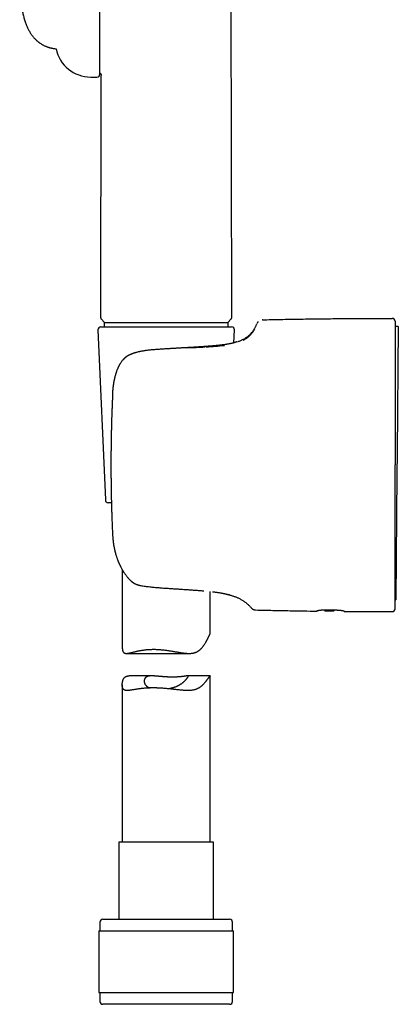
# Model space of a CAD drawing. Header units: millimetres. Extents: x 8 to 820, y 12 to 745.
# Tile 8 of 56: x 205 to 270, y 457 to 625. Entities that reach past the tile are written whole.
import ezdxf

# ---------------------------------------------------------------- set-up
doc = ezdxf.new("R2010")
doc.units = ezdxf.units.MM

msp = doc.modelspace()

# ---------------------------------------------------------------- linework, layer by layer
at = {"color": 7, "linetype": 'Continuous', "lineweight": 30}
for p, q in [((241.53, 573.79), (241.3, 708.33)), ((219.07, 615.35), (219.07, 638.04)), ((217.51, 614.85), (218.57, 614.85)), ((219.22, 573.8), (219.29, 615.1)), ((219.29, 615.1), (219.29, 615.11)), ((219.29, 573.61), (219.88, 573.03)), ((219.88, 573.03), (240.88, 573.03)), ((219.88, 572.28), (219.88, 573.03)), ((240.88, 573.03), (241.46, 573.61)), ((240.88, 573.03), (240.88, 572.28)), ((246.76, 573.47), (246.75, 573.47)), ((218.75, 571.76), (220.01, 542.76)), ((219.25, 572.28), (227.16, 572.28)), ((227.16, 572.28), (241.51, 572.28)), ((241.91, 569.55), (242.01, 571.76)), ((269.92, 572.34), (269.38, 572.35)), ((269.92, 572.34), (269.73, 550.75)), ((269.38, 565.96), (269.38, 565.95)), ((221.21, 560.13), (221.21, 560.14)), ((269.38, 557.94), (269.38, 557.92)), ((269.73, 550.75), (269.7, 547.15)), ((220.96, 548.72), (220.96, 548.72)), ((269.7, 547.15), (269.51, 525.76)), ((221.04, 542.28), (220.51, 542.28)), ((269.38, 539.51), (269.38, 539.53)), ((221.23, 536.95), (221.23, 536.95)), ((222.88, 530.89), (222.88, 517.77)), ((269.38, 531.5), (269.38, 531.51)), ((225.73, 528.23), (225.73, 528.23)), ((237.88, 520.03), (237.88, 527.16)), ((239.97, 526.86), (239.95, 526.87)), ((269.38, 525.76), (269.51, 525.76)), ((269.51, 525.76), (269.38, 525.76)), ((269.51, 525.76), (269.51, 525.76)), ((257.35, 524.03), (257.4, 523.88)), ((257.4, 523.88), (258.94, 523.86)), ((257.83, 524.04), (258.93, 524.02)), ((258.94, 523.86), (259.08, 524.02)), ((223.58, 516.6), (234.28, 516.6)), ((227.93, 512.77), (224.04, 512.77)), ((237.88, 512.77), (233.99, 512.77)), ((237.88, 484.41), (237.88, 512.77)), ((222.88, 511.26), (222.88, 484.41)), ((222.33, 484.41), (222.33, 471.28)), ((238.43, 484.41), (222.33, 484.41)), ((238.43, 471.28), (238.43, 484.41)), ((219.08, 470.78), (219.08, 469.28)), ((219.58, 471.28), (241.18, 471.28)), ((241.68, 469.28), (241.68, 470.78)), ((218.9, 469.28), (218.9, 458.78)), ((218.9, 469.28), (241.85, 469.28)), ((241.85, 458.78), (241.85, 469.28)), ((218.9, 458.78), (241.85, 458.78)), ((219.08, 458.78), (219.08, 457.28)), ((241.68, 457.28), (241.68, 458.78)), ((227.26, 456.78), (219.58, 456.78)), ((241.18, 456.78), (227.26, 456.78))]:
    msp.add_line(p, q, dxfattribs=at)
at = {"color": 7, "linetype": 'Continuous', "lineweight": 30, "flags": 128}
msp.add_lwpolyline([(241.17, 526.57), (241.11, 526.59), (241.1, 526.59)], dxfattribs=at)
at = {"color": 7, "linetype": 'Continuous', "lineweight": 30}
for centre, radius, start, end in [((217.51, 620.85), 6, 191.4999, 270), ((218.57, 615.35), 0.5, 270, 0), ((268.88, 573.22), 0.5, 0, 90.0287), ((219.25, 571.78), 0.5, 90, 182.4813), ((241.51, 571.78), 0.5, 357.5187, 90), ((220.51, 542.78), 0.5, 182.4813, 270), ((225.97, 529.2), 1, 256.4445, 258.8984), ((268.88, 524.22), 0.5, 269.9713, 0), ((219.58, 470.78), 0.5, 90, 180), ((241.18, 470.78), 0.5, 0, 90), ((219.58, 457.28), 0.5, 180, 270), ((241.18, 457.28), 0.5, 270, 0)]:
    msp.add_arc(centre, radius, start, end, dxfattribs=at)
for points, knots in [([(205.41, 634.06), (205.41, 633.96), (205.41, 633.78), (205.41, 633.51), (205.41, 633.24), (205.41, 632.99), (205.41, 632.65), (205.41, 632.24), (205.41, 631.82), (205.42, 631.48), (205.42, 631.22), (205.42, 630.94), (205.43, 630.66), (205.44, 630.36), (205.45, 630.05), (205.46, 629.73), (205.48, 629.39), (205.5, 629.05), (205.53, 628.7), (205.56, 628.33), (205.59, 627.97), (205.63, 627.6), (205.68, 627.23), (205.73, 626.86), (205.79, 626.49), (205.86, 626.13), (205.93, 625.78), (206.01, 625.44), (206.09, 625.09), (206.18, 624.76), (206.28, 624.43), (206.39, 624.12), (206.5, 623.82), (206.62, 623.53), (206.74, 623.26), (206.86, 623.01), (206.99, 622.77), (207.13, 622.53), (207.27, 622.3), (207.43, 622.07), (207.59, 621.86), (207.75, 621.65), (207.93, 621.45), (208.11, 621.27), (208.27, 621.11), (208.4, 621), (208.51, 620.91), (208.62, 620.82), (208.73, 620.74), (208.86, 620.65), (208.99, 620.55), (209.14, 620.46), (209.3, 620.37), (209.46, 620.28), (209.63, 620.2), (209.8, 620.13), (209.96, 620.06), (210.14, 619.99), (210.31, 619.93), (210.49, 619.88), (210.66, 619.83), (210.84, 619.79), (211.03, 619.75), (211.23, 619.71), (211.43, 619.68), (211.57, 619.67), (211.63, 619.66)], [0, 0, 0, 0, 0.016232, 0.031882, 0.047046, 0.061837, 0.076252, 0.104686, 0.133466, 0.148256, 0.163493, 0.179403, 0.195984, 0.213233, 0.231143, 0.249707, 0.268911, 0.288741, 0.30918, 0.330205, 0.351677, 0.372859, 0.393609, 0.415913, 0.437655, 0.458819, 0.479395, 0.499378, 0.520214, 0.540359, 0.559818, 0.578712, 0.597495, 0.616208, 0.632192, 0.648126, 0.664012, 0.679857, 0.695668, 0.711427, 0.727061, 0.742274, 0.757402, 0.772468, 0.787499, 0.795369, 0.80324, 0.811128, 0.819429, 0.828363, 0.837946, 0.847715, 0.858113, 0.869166, 0.880903, 0.890629, 0.90082, 0.911499, 0.922694, 0.932618, 0.942953, 0.953721, 0.964946, 0.976653, 0.98887, 1, 1, 1, 1]), ([(219.07, 615.55), (219.08, 615.55), (219.09, 615.54), (219.12, 615.52), (219.15, 615.5), (219.19, 615.46), (219.22, 615.42), (219.24, 615.39), (219.25, 615.35), (219.26, 615.32), (219.27, 615.3), (219.28, 615.28), (219.28, 615.27), (219.28, 615.26), (219.28, 615.25), (219.28, 615.23), (219.29, 615.22), (219.29, 615.2), (219.29, 615.18), (219.29, 615.15), (219.29, 615.13), (219.29, 615.12), (219.29, 615.11)], [0, 0, 0, 0, 0.009899, 0.07174, 0.122819, 0.19392, 0.269124, 0.322492, 0.37778, 0.425035, 0.45337, 0.475169, 0.490588, 0.505514, 0.522876, 0.543622, 0.597249, 0.65307, 0.720972, 0.801284, 0.894235, 1, 1, 1, 1]), ([(219.22, 573.8), (219.22, 573.78), (219.22, 573.76), (219.23, 573.73), (219.24, 573.7), (219.25, 573.67), (219.27, 573.64), (219.28, 573.62), (219.29, 573.62)], [0, 0, 0, 0, 0.149204, 0.298673, 0.456351, 0.627355, 0.809728, 1, 1, 1, 1]), ([(241.46, 573.61), (241.47, 573.62), (241.49, 573.65), (241.51, 573.69), (241.53, 573.74), (241.53, 573.77), (241.53, 573.79)], [0, 0, 0, 0, 0.234732, 0.471018, 0.724035, 1, 1, 1, 1]), ([(242.59, 569.77), (242.6, 569.77), (242.68, 569.8), (242.84, 569.85), (243.07, 569.94), (243.28, 570.04), (243.5, 570.14), (243.7, 570.25), (243.9, 570.37), (244.09, 570.5), (244.28, 570.64), (244.45, 570.78), (244.6, 570.92), (244.73, 571.05), (244.87, 571.2), (245, 571.36), (245.12, 571.52), (245.24, 571.69), (245.36, 571.87), (245.48, 572.06), (245.58, 572.26), (245.68, 572.46), (245.78, 572.65), (245.84, 572.79), (245.87, 572.86)], [0, 0, 0, 0, 0.004219, 0.056351, 0.107772, 0.158617, 0.209039, 0.259212, 0.308436, 0.357813, 0.407563, 0.457924, 0.498824, 0.540409, 0.582817, 0.626186, 0.670656, 0.715539, 0.761752, 0.809426, 0.858689, 0.904296, 0.95137, 1, 1, 1, 1]), ([(246.03, 573.13), (246.03, 573.12), (246.01, 573.1), (245.98, 573.07), (245.96, 573.04), (245.95, 573.02), (245.94, 573), (245.93, 572.99), (245.92, 572.97), (245.91, 572.96), (245.9, 572.94), (245.9, 572.93), (245.89, 572.92), (245.89, 572.91), (245.89, 572.9), (245.88, 572.9), (245.89, 572.9), (245.89, 572.9)], [0, 0, 0, 0, 0.093735, 0.208288, 0.3198, 0.428298, 0.506154, 0.573688, 0.637368, 0.716632, 0.811045, 0.865967, 0.913958, 0.942074, 0.967087, 0.993538, 1, 1, 1, 1]), ([(246.76, 573.47), (247.8, 573.49), (249.86, 573.54), (252.96, 573.59), (256.05, 573.64), (259.2, 573.67), (262.39, 573.7), (265.63, 573.72), (267.8, 573.72), (268.88, 573.72)], [0, 0, 0, 0, 0.140008, 0.280014, 0.420018, 0.56002, 0.706685, 0.853345, 1, 1, 1, 1]), ([(269.38, 573.22), (269.38, 573.22), (269.38, 573.22), (269.38, 573.2), (269.38, 573.17), (269.38, 573.12), (269.38, 573.07), (269.38, 573.02), (269.38, 572.98), (269.38, 572.93), (269.38, 572.88), (269.38, 572.83), (269.38, 572.77), (269.38, 572.69), (269.38, 572.59), (269.38, 572.46), (269.38, 572.32), (269.38, 572.17), (269.38, 572.01), (269.38, 571.83), (269.38, 571.65), (269.38, 571.45), (269.38, 571.25), (269.38, 571.03), (269.38, 570.8), (269.38, 570.57), (269.38, 570.32), (269.38, 570.11), (269.38, 569.92), (269.38, 569.77), (269.38, 569.62), (269.38, 569.46), (269.38, 569.31), (269.38, 569.14), (269.38, 568.94), (269.38, 568.68), (269.38, 568.36), (269.38, 568.04), (269.38, 567.71), (269.38, 567.37), (269.38, 567.03), (269.38, 566.68), (269.38, 566.32), (269.38, 566.08), (269.38, 565.96)], [0, 0, 0, 0, 0.027742, 0.055519, 0.083348, 0.111246, 0.139231, 0.154981, 0.170767, 0.186591, 0.202456, 0.218365, 0.234322, 0.250329, 0.277857, 0.305468, 0.333176, 0.360995, 0.388938, 0.416516, 0.44424, 0.472122, 0.500175, 0.528544, 0.556794, 0.584938, 0.612988, 0.640957, 0.656623, 0.67227, 0.687899, 0.703514, 0.719116, 0.734708, 0.750292, 0.778842, 0.80721, 0.835411, 0.863459, 0.891371, 0.918666, 0.945859, 0.972965, 1, 1, 1, 1]), ([(245.41, 571.84), (245.37, 571.77), (245.28, 571.62), (245.12, 571.39), (244.94, 571.15), (244.75, 570.92), (244.56, 570.72), (244.36, 570.54), (244.1, 570.33), (243.81, 570.12), (243.54, 569.98), (243.43, 569.92)], [0, 0, 0, 0, 0.140488, 0.274439, 0.402207, 0.524216, 0.616593, 0.703463, 0.785176, 0.918097, 1, 1, 1, 1]), ([(241.21, 569.38), (241.18, 569.37), (241.1, 569.36), (240.96, 569.33), (240.81, 569.3), (240.65, 569.28), (240.49, 569.25), (240.33, 569.23), (240.17, 569.21), (240.01, 569.19), (239.83, 569.17), (239.65, 569.14), (239.46, 569.12), (239.27, 569.1), (239.09, 569.08), (238.91, 569.07), (238.72, 569.05), (238.54, 569.03), (238.36, 569.02), (238.18, 569), (238.01, 568.99), (237.85, 568.97), (237.7, 568.96), (237.55, 568.95), (237.42, 568.94), (237.31, 568.93), (237.2, 568.92), (237.09, 568.92), (237, 568.91), (236.92, 568.9), (236.84, 568.9), (236.78, 568.89), (236.72, 568.89), (236.67, 568.89), (236.62, 568.88), (236.58, 568.88), (236.55, 568.88), (236.52, 568.88), (236.49, 568.87), (236.46, 568.87), (236.43, 568.87), (236.39, 568.87), (236.35, 568.86), (236.29, 568.86), (236.21, 568.86), (236.09, 568.85), (235.93, 568.84), (235.74, 568.82), (235.52, 568.81), (235.3, 568.8), (235.07, 568.78), (234.85, 568.77), (234.62, 568.76), (234.39, 568.74), (234.16, 568.73), (233.93, 568.72), (233.7, 568.7), (233.48, 568.69), (233.26, 568.68), (233.07, 568.67), (232.89, 568.66), (232.72, 568.65), (232.54, 568.64), (232.35, 568.63), (232.15, 568.62), (231.94, 568.6), (231.71, 568.59), (231.48, 568.58), (231.23, 568.56), (230.97, 568.55), (230.69, 568.53), (230.41, 568.52), (230.11, 568.5), (229.81, 568.48), (229.5, 568.46), (229.17, 568.43), (228.86, 568.41), (228.55, 568.39), (228.25, 568.36), (227.95, 568.34), (227.63, 568.31), (227.31, 568.27), (227.01, 568.24), (226.72, 568.2), (226.45, 568.15), (226.18, 568.11), (225.96, 568.06), (225.84, 568.04), (225.81, 568.03)], [0, 0, 0, 0, 0.011863, 0.029518, 0.046743, 0.063538, 0.079905, 0.095561, 0.110804, 0.125633, 0.140048, 0.156668, 0.1727, 0.188144, 0.202999, 0.217264, 0.230938, 0.245182, 0.258722, 0.271558, 0.283689, 0.295114, 0.305833, 0.315846, 0.324404, 0.332368, 0.339737, 0.346512, 0.352692, 0.358276, 0.363068, 0.367313, 0.371036, 0.374371, 0.377337, 0.37989, 0.382087, 0.383927, 0.385506, 0.386988, 0.388982, 0.391487, 0.394503, 0.398019, 0.401719, 0.410625, 0.419791, 0.432601, 0.445886, 0.459592, 0.473177, 0.486495, 0.499548, 0.513484, 0.527105, 0.540408, 0.553396, 0.566068, 0.578423, 0.590622, 0.599568, 0.609101, 0.619222, 0.629932, 0.64123, 0.65312, 0.6656, 0.678674, 0.692597, 0.707139, 0.722305, 0.738099, 0.754527, 0.771283, 0.788663, 0.806672, 0.825319, 0.841648, 0.858449, 0.875737, 0.893536, 0.911876, 0.93079, 0.946078, 0.961766, 0.977879, 0.994443, 1, 1, 1, 1]), ([(240.28, 569.05), (239.77, 569), (238.74, 568.88), (237.7, 568.83), (237.17, 568.8)], [0, 0, 0, 0, 0.4970174, 1, 1, 1, 1]), ([(242.49, 569.73), (242.49, 569.73), (242.49, 569.73), (242.49, 569.73), (242.49, 569.73), (242.49, 569.73), (242.48, 569.73), (242.48, 569.73), (242.47, 569.72), (242.47, 569.72), (242.46, 569.72), (242.46, 569.72), (242.45, 569.72), (242.44, 569.71), (242.43, 569.71), (242.41, 569.7), (242.39, 569.69), (242.37, 569.69), (242.34, 569.68), (242.33, 569.67), (242.3, 569.66), (242.28, 569.66), (242.26, 569.65), (242.24, 569.64), (242.22, 569.64), (242.19, 569.63), (242.18, 569.62), (242.16, 569.62), (242.15, 569.62), (242.15, 569.61), (242.14, 569.61), (242.13, 569.61), (242.12, 569.61), (242.11, 569.6), (242.09, 569.6), (242.07, 569.59), (242.05, 569.58), (242.02, 569.58), (241.99, 569.57), (241.95, 569.56), (241.91, 569.55), (241.87, 569.53), (241.82, 569.52), (241.76, 569.51), (241.7, 569.49), (241.63, 569.47), (241.56, 569.46), (241.48, 569.44), (241.39, 569.42), (241.3, 569.4), (241.24, 569.39), (241.21, 569.38)], [0, 0, 0, 0, 0.006978, 0.023097, 0.045634, 0.066332, 0.085187, 0.102198, 0.117363, 0.130458, 0.14177, 0.151743, 0.162204, 0.182989, 0.206048, 0.231379, 0.258983, 0.288856, 0.30875, 0.329535, 0.351197, 0.372226, 0.391605, 0.414488, 0.434543, 0.451773, 0.466178, 0.47776, 0.48652, 0.490361, 0.494532, 0.500267, 0.507567, 0.517965, 0.530457, 0.545041, 0.561716, 0.580481, 0.600943, 0.623417, 0.6479, 0.674392, 0.703426, 0.734535, 0.767718, 0.802971, 0.84029, 0.878951, 0.919599, 0.962231, 1, 1, 1, 1]), ([(223.93, 567.39), (223.92, 567.38), (223.87, 567.36), (223.79, 567.31), (223.7, 567.25), (223.61, 567.19), (223.53, 567.13), (223.47, 567.08), (223.41, 567.03), (223.36, 566.99), (223.32, 566.95), (223.29, 566.92), (223.26, 566.9), (223.23, 566.87), (223.18, 566.83), (223.13, 566.78), (223.08, 566.72), (223.02, 566.65), (222.95, 566.58), (222.87, 566.49), (222.78, 566.37), (222.68, 566.23), (222.59, 566.1), (222.51, 565.97), (222.44, 565.86), (222.38, 565.75), (222.32, 565.64), (222.27, 565.55), (222.23, 565.46), (222.2, 565.4), (222.17, 565.33), (222.15, 565.28), (222.13, 565.23), (222.11, 565.19), (222.09, 565.15), (222.08, 565.12), (222.06, 565.08), (222.04, 565.03), (222.01, 564.93), (221.95, 564.8), (221.89, 564.61), (221.83, 564.45), (221.79, 564.3), (221.75, 564.18), (221.71, 564.05), (221.67, 563.9), (221.62, 563.74), (221.59, 563.61), (221.57, 563.5), (221.55, 563.44), (221.54, 563.38), (221.53, 563.33), (221.52, 563.29), (221.51, 563.26), (221.51, 563.23), (221.5, 563.21), (221.49, 563.17), (221.48, 563.13), (221.47, 563.07), (221.45, 562.98), (221.43, 562.85), (221.4, 562.69), (221.38, 562.54), (221.36, 562.42), (221.35, 562.33), (221.34, 562.27), (221.33, 562.21), (221.32, 562.15), (221.32, 562.1), (221.31, 562.05), (221.31, 562.02), (221.3, 561.99), (221.3, 561.96), (221.29, 561.91), (221.29, 561.85), (221.28, 561.79), (221.27, 561.71), (221.27, 561.62), (221.26, 561.53), (221.25, 561.46), (221.25, 561.39), (221.24, 561.32), (221.24, 561.25), (221.24, 561.18), (221.23, 561.13), (221.23, 561.09), (221.23, 561.06), (221.23, 561.03), (221.23, 561), (221.23, 560.95), (221.23, 560.89), (221.22, 560.82), (221.22, 560.75), (221.22, 560.68), (221.22, 560.6), (221.22, 560.53), (221.22, 560.48), (221.22, 560.43), (221.22, 560.38), (221.22, 560.33), (221.22, 560.27), (221.21, 560.2), (221.21, 560.16), (221.21, 560.13)], [0, 0, 0, 0, 0.004751, 0.019762, 0.033715, 0.046652, 0.058569, 0.069442, 0.079127, 0.087012, 0.093652, 0.09902, 0.10322, 0.107833, 0.115851, 0.124995, 0.135091, 0.146155, 0.158204, 0.170973, 0.191844, 0.213685, 0.236473, 0.252538, 0.269017, 0.285494, 0.300805, 0.314868, 0.325016, 0.334393, 0.342997, 0.350829, 0.357593, 0.36283, 0.36666, 0.371313, 0.377121, 0.38406, 0.391449, 0.414297, 0.438444, 0.463932, 0.478313, 0.494133, 0.511476, 0.530379, 0.550882, 0.573032, 0.581644, 0.590432, 0.598196, 0.604453, 0.609381, 0.612633, 0.615105, 0.618671, 0.623226, 0.628775, 0.635327, 0.642777, 0.663767, 0.683742, 0.702672, 0.721157, 0.728469, 0.735809, 0.743177, 0.750573, 0.757658, 0.763401, 0.767723, 0.77062, 0.774666, 0.780202, 0.787235, 0.795775, 0.805775, 0.816842, 0.828907, 0.83684, 0.845156, 0.853859, 0.862949, 0.872057, 0.877946, 0.882541, 0.885837, 0.888802, 0.892637, 0.898786, 0.906359, 0.915314, 0.924253, 0.932525, 0.942345, 0.951009, 0.958512, 0.963534, 0.969091, 0.975602, 0.983067, 0.991487, 1, 1, 1, 1]), ([(225.33, 567.91), (225.29, 567.91), (225.23, 567.89), (225.13, 567.86), (225.04, 567.83), (224.96, 567.81), (224.89, 567.78), (224.83, 567.76), (224.78, 567.75), (224.73, 567.73), (224.69, 567.71), (224.63, 567.69), (224.56, 567.67), (224.49, 567.64), (224.4, 567.6), (224.3, 567.56), (224.2, 567.52), (224.08, 567.46), (224, 567.43), (223.96, 567.41)], [0, 0, 0, 0, 0.074666, 0.143023, 0.205126, 0.261003, 0.310667, 0.353405, 0.390161, 0.420936, 0.450916, 0.492213, 0.541261, 0.598089, 0.662733, 0.735226, 0.815593, 0.903849, 1, 1, 1, 1]), ([(225.81, 568.03), (225.75, 568.02), (225.58, 567.98), (225.43, 567.94), (225.33, 567.91)], [0, 0, 0, 0, 0.393131, 1, 1, 1, 1]), ([(237.04, 568.79), (236.51, 568.77), (235.45, 568.72), (234.4, 568.67), (233.87, 568.65)], [0, 0, 0, 0, 0.499765, 1, 1, 1, 1]), ([(269.38, 565.95), (269.38, 565.82), (269.38, 565.57), (269.38, 565.18), (269.38, 564.78), (269.38, 564.37), (269.38, 564.02), (269.38, 563.72), (269.38, 563.47), (269.38, 563.23), (269.38, 562.98), (269.38, 562.72), (269.38, 562.47), (269.38, 562.15), (269.38, 561.76), (269.38, 561.3), (269.38, 560.83), (269.38, 560.36), (269.38, 559.88), (269.38, 559.41), (269.38, 558.92), (269.38, 558.43), (269.38, 558.11), (269.38, 557.94)], [0, 0, 0, 0, 0.055067, 0.110258, 0.165614, 0.221176, 0.276984, 0.308429, 0.339972, 0.371618, 0.403376, 0.435252, 0.467253, 0.499385, 0.554995, 0.610645, 0.666367, 0.722195, 0.778161, 0.833295, 0.888626, 0.944184, 1, 1, 1, 1]), ([(221.21, 560.14), (221.21, 560.09), (221.2, 559.93), (221.19, 559.65), (221.18, 559.32), (221.16, 559), (221.15, 558.69), (221.14, 558.39), (221.13, 558.1), (221.12, 557.8), (221.11, 557.52), (221.1, 557.24), (221.09, 556.98), (221.08, 556.74), (221.07, 556.5), (221.07, 556.28), (221.06, 556.08), (221.06, 555.89), (221.05, 555.72), (221.05, 555.58), (221.04, 555.46), (221.04, 555.34), (221.04, 555.22), (221.03, 555.08), (221.03, 554.93), (221.03, 554.75), (221.02, 554.57), (221.02, 554.37), (221.01, 554.16), (221.01, 553.94), (221, 553.7), (221, 553.44), (220.99, 553.16), (220.99, 552.87), (220.98, 552.56), (220.98, 552.23), (220.98, 551.89), (220.97, 551.54), (220.97, 551.18), (220.96, 550.8), (220.96, 550.4), (220.96, 550), (220.96, 549.59), (220.96, 549.16), (220.96, 548.87), (220.96, 548.72)], [0, 0, 0, 0, 0.012328, 0.042517, 0.071694, 0.099861, 0.127017, 0.153163, 0.178298, 0.20478, 0.23004, 0.254077, 0.276892, 0.298485, 0.318856, 0.338005, 0.355932, 0.372638, 0.388121, 0.39943, 0.409984, 0.42004, 0.430721, 0.44216, 0.45634, 0.471534, 0.487741, 0.504963, 0.523199, 0.542449, 0.562712, 0.586173, 0.610861, 0.636777, 0.663919, 0.692288, 0.721885, 0.752709, 0.784761, 0.81804, 0.852547, 0.887633, 0.923903, 0.961359, 1, 1, 1, 1]), ([(269.38, 557.92), (269.38, 557.74), (269.38, 557.37), (269.38, 556.82), (269.38, 556.27), (269.38, 555.7), (269.38, 555.21), (269.38, 554.8), (269.38, 554.47), (269.38, 554.14), (269.38, 553.81), (269.38, 553.48), (269.38, 553.16), (269.38, 552.76), (269.38, 552.28), (269.38, 551.71), (269.38, 551.13), (269.38, 550.54), (269.38, 549.94), (269.38, 549.33), (269.38, 548.93), (269.38, 548.72)], [0, 0, 0, 0, 0.06057, 0.121685, 0.183374, 0.245669, 0.308598, 0.344205, 0.380024, 0.416063, 0.452324, 0.488813, 0.523211, 0.556882, 0.617636, 0.679212, 0.741627, 0.804897, 0.869039, 0.934069, 1, 1, 1, 1]), ([(220.96, 548.72), (220.96, 548.6), (220.96, 548.36), (220.96, 548.01), (220.96, 547.67), (220.96, 547.35), (220.96, 547.03), (220.96, 546.73), (220.97, 546.43), (220.97, 546.13), (220.97, 545.83), (220.98, 545.55), (220.98, 545.29), (220.98, 545.04), (220.99, 544.8), (220.99, 544.58), (220.99, 544.37), (221, 544.17), (221, 544.01), (221, 543.86), (221, 543.74), (221.01, 543.62), (221.01, 543.49), (221.01, 543.35), (221.02, 543.19), (221.02, 543.02), (221.02, 542.83), (221.03, 542.63), (221.03, 542.42), (221.04, 542.19), (221.05, 541.95), (221.05, 541.68), (221.06, 541.4), (221.07, 541.09), (221.08, 540.78), (221.09, 540.45), (221.1, 540.1), (221.11, 539.75), (221.13, 539.37), (221.14, 538.99), (221.16, 538.59), (221.17, 538.18), (221.19, 537.76), (221.21, 537.35), (221.22, 537.08), (221.23, 536.95)], [0, 0, 0, 0, 0.030814, 0.06063, 0.089447, 0.117266, 0.144087, 0.169909, 0.194734, 0.220889, 0.245836, 0.269577, 0.29211, 0.313436, 0.333555, 0.352468, 0.370173, 0.386672, 0.401964, 0.413132, 0.423556, 0.433488, 0.444038, 0.455335, 0.469341, 0.484348, 0.500356, 0.517365, 0.535376, 0.554389, 0.574403, 0.597575, 0.621959, 0.647555, 0.674363, 0.702383, 0.731615, 0.76206, 0.793717, 0.826587, 0.86067, 0.895325, 0.931151, 0.968147, 1, 1, 1, 1]), ([(269.38, 539.53), (269.38, 539.71), (269.38, 540.07), (269.38, 540.62), (269.38, 541.18), (269.38, 541.75), (269.38, 542.23), (269.38, 542.64), (269.38, 542.97), (269.38, 543.3), (269.38, 543.64), (269.38, 543.97), (269.38, 544.29), (269.38, 544.69), (269.38, 545.17), (269.38, 545.74), (269.38, 546.32), (269.38, 546.91), (269.38, 547.51), (269.38, 548.11), (269.38, 548.52), (269.38, 548.72)], [0, 0, 0, 0, 0.060504, 0.121566, 0.183217, 0.245489, 0.308409, 0.344016, 0.379842, 0.41589, 0.452166, 0.488674, 0.523123, 0.55685, 0.617685, 0.679317, 0.741761, 0.805036, 0.869157, 0.93414, 1, 1, 1, 1]), ([(221.04, 542.28), (221.04, 542.25), (221.04, 542.15), (221.05, 541.95), (221.05, 541.68), (221.06, 541.4), (221.07, 541.09), (221.08, 540.78), (221.09, 540.45), (221.1, 540.1), (221.11, 539.75), (221.13, 539.37), (221.14, 538.99), (221.16, 538.59), (221.17, 538.18), (221.19, 537.76), (221.21, 537.35), (221.22, 537.08), (221.23, 536.95)], [0, 0, 0, 0, 0.016264, 0.060451, 0.111611, 0.165446, 0.221957, 0.281144, 0.343007, 0.407547, 0.474763, 0.544656, 0.617227, 0.692475, 0.768987, 0.848083, 0.929763, 1, 1, 1, 1]), ([(269.38, 535.26), (269.38, 535.41), (269.38, 535.71), (269.38, 536.16), (269.38, 536.62), (269.38, 537.09), (269.38, 537.56), (269.38, 538.04), (269.38, 538.52), (269.38, 539.01), (269.38, 539.34), (269.38, 539.51)], [0, 0, 0, 0, 0.109228, 0.219003, 0.329392, 0.440461, 0.552278, 0.662887, 0.774338, 0.88669, 1, 1, 1, 1]), ([(221.23, 536.95), (221.23, 536.89), (221.24, 536.76), (221.25, 536.56), (221.27, 536.36), (221.28, 536.16), (221.3, 535.98), (221.32, 535.81), (221.34, 535.66), (221.35, 535.52), (221.37, 535.39), (221.39, 535.27), (221.41, 535.14), (221.43, 534.98), (221.47, 534.8), (221.5, 534.61), (221.54, 534.42), (221.58, 534.26), (221.6, 534.14), (221.62, 534.06), (221.64, 533.99), (221.65, 533.93), (221.67, 533.88), (221.68, 533.84), (221.68, 533.81), (221.69, 533.79), (221.69, 533.78), (221.7, 533.76), (221.71, 533.73), (221.72, 533.68), (221.74, 533.62), (221.77, 533.51), (221.8, 533.38), (221.85, 533.22), (221.91, 533.05), (221.96, 532.88), (222.02, 532.72), (222.09, 532.55), (222.15, 532.39), (222.21, 532.23), (222.28, 532.08), (222.34, 531.93), (222.4, 531.82), (222.43, 531.73), (222.46, 531.68), (222.48, 531.64), (222.49, 531.61), (222.51, 531.59), (222.52, 531.56), (222.53, 531.54), (222.55, 531.5), (222.57, 531.46), (222.6, 531.41), (222.62, 531.35), (222.67, 531.26), (222.74, 531.14), (222.83, 530.98), (222.91, 530.83), (222.99, 530.7), (223.06, 530.59), (223.14, 530.46), (223.23, 530.33), (223.32, 530.19), (223.43, 530.04), (223.55, 529.89), (223.67, 529.72), (223.81, 529.55), (223.94, 529.39), (224.04, 529.29), (224.08, 529.24)], [0, 0, 0, 0, 0.020932, 0.046477, 0.070714, 0.093621, 0.115181, 0.135376, 0.153163, 0.16973, 0.185073, 0.199192, 0.212083, 0.233338, 0.255197, 0.277821, 0.301211, 0.325372, 0.335254, 0.344962, 0.353525, 0.36087, 0.366993, 0.371893, 0.375571, 0.377226, 0.378885, 0.381391, 0.384761, 0.388998, 0.398659, 0.408313, 0.427741, 0.447251, 0.468215, 0.490816, 0.51074, 0.531796, 0.553043, 0.573567, 0.593361, 0.612419, 0.630737, 0.638387, 0.644998, 0.650489, 0.654861, 0.658111, 0.660559, 0.663814, 0.668586, 0.674605, 0.681653, 0.688948, 0.696421, 0.717486, 0.739854, 0.763524, 0.778428, 0.794677, 0.81228, 0.831238, 0.851979, 0.874133, 0.897701, 0.922684, 0.949083, 0.976901, 1, 1, 1, 1]), ([(269.38, 531.51), (269.38, 531.64), (269.38, 531.89), (269.38, 532.29), (269.38, 532.69), (269.38, 533.11), (269.38, 533.53), (269.38, 533.96), (269.38, 534.38), (269.38, 534.82), (269.38, 535.12), (269.38, 535.26)], [0, 0, 0, 0, 0.111429, 0.223164, 0.335289, 0.447884, 0.56072, 0.671057, 0.780999, 0.890621, 1, 1, 1, 1]), ([(269.38, 526.21), (269.38, 526.28), (269.38, 526.42), (269.38, 526.65), (269.38, 526.89), (269.38, 527.13), (269.38, 527.39), (269.38, 527.65), (269.38, 527.91), (269.38, 528.19), (269.38, 528.45), (269.38, 528.69), (269.38, 528.92), (269.38, 529.15), (269.38, 529.38), (269.38, 529.61), (269.38, 529.85), (269.38, 530.12), (269.38, 530.43), (269.38, 530.78), (269.38, 531.14), (269.38, 531.38), (269.38, 531.5)], [0, 0, 0, 0, 0.05672, 0.113204, 0.169477, 0.225564, 0.281489, 0.336284, 0.390973, 0.445581, 0.500131, 0.540997, 0.581672, 0.622167, 0.662492, 0.702659, 0.742679, 0.782562, 0.8372, 0.891632, 0.945889, 1, 1, 1, 1]), ([(224.08, 529.24), (224.1, 529.22), (224.13, 529.19), (224.17, 529.14), (224.22, 529.1), (224.26, 529.06), (224.29, 529.03), (224.32, 529), (224.34, 528.98), (224.37, 528.96), (224.4, 528.93), (224.44, 528.89), (224.49, 528.86), (224.53, 528.82), (224.58, 528.79), (224.62, 528.75), (224.67, 528.72), (224.71, 528.69), (224.74, 528.67), (224.77, 528.65), (224.79, 528.63), (224.82, 528.62), (224.88, 528.58), (224.95, 528.54), (225.04, 528.49), (225.13, 528.44), (225.22, 528.41), (225.28, 528.38), (225.33, 528.36), (225.37, 528.34), (225.42, 528.33), (225.47, 528.31), (225.51, 528.29), (225.55, 528.28), (225.59, 528.27), (225.63, 528.26), (225.67, 528.25), (225.71, 528.24), (225.73, 528.23)], [0, 0, 0, 0, 0.036342, 0.071976, 0.103011, 0.129431, 0.155569, 0.174699, 0.187662, 0.20121, 0.22662, 0.25479, 0.284758, 0.311679, 0.343542, 0.371701, 0.402614, 0.428897, 0.448915, 0.4614, 0.476172, 0.493811, 0.514071, 0.568958, 0.623603, 0.676281, 0.724293, 0.766244, 0.784106, 0.805746, 0.831915, 0.859223, 0.884744, 0.903534, 0.922091, 0.944102, 0.970045, 1, 1, 1, 1]), ([(225.77, 528.22), (225.81, 528.22), (225.87, 528.2), (225.97, 528.19), (226.03, 528.17), (226.07, 528.17)], [0, 0, 0, 0, 0.331056, 0.663755, 1, 1, 1, 1]), ([(226.06, 528.17), (226.18, 528.15), (226.42, 528.11), (226.79, 528.05), (227.17, 528), (227.56, 527.96), (227.94, 527.91), (228.33, 527.87), (228.72, 527.84), (229.12, 527.81), (229.51, 527.78), (229.9, 527.75), (230.29, 527.72), (230.68, 527.7), (231.07, 527.67), (231.33, 527.66), (231.45, 527.65)], [0, 0, 0, 0, 0.067385, 0.140632, 0.213592, 0.286279, 0.358703, 0.430875, 0.502802, 0.574492, 0.645951, 0.717182, 0.788194, 0.858993, 0.929591, 1, 1, 1, 1]), ([(231.45, 527.65), (231.58, 527.64), (231.84, 527.62), (232.22, 527.6), (232.6, 527.57), (232.98, 527.55), (233.35, 527.52), (233.72, 527.5), (234.09, 527.47), (234.45, 527.45), (234.81, 527.42), (235.16, 527.39), (235.5, 527.37), (235.84, 527.34), (236.17, 527.32), (236.49, 527.29), (236.68, 527.27), (236.78, 527.26)], [0, 0, 0, 0, 0.0663476, 0.1335418, 0.2007811, 0.2680567, 0.3353575, 0.4026709, 0.4699825, 0.5372775, 0.6045403, 0.6717553, 0.7389072, 0.8059814, 0.8729642, 0.9398434, 1, 1, 1, 1]), ([(238.24, 527.12), (238.33, 527.11), (238.49, 527.09), (238.71, 527.06), (238.92, 527.03), (239.12, 527), (239.31, 526.97), (239.49, 526.95), (239.66, 526.92), (239.81, 526.89), (239.9, 526.87), (239.94, 526.87)], [0, 0, 0, 0, 0.126943, 0.238826, 0.350718, 0.462603, 0.574463, 0.686278, 0.798033, 0.909709, 1, 1, 1, 1]), ([(239.94, 526.87), (239.98, 526.86), (240.06, 526.84), (240.17, 526.82), (240.27, 526.8), (240.33, 526.79), (240.35, 526.78)], [0, 0, 0, 0, 0.279601, 0.54682, 0.801578, 1, 1, 1, 1]), ([(239.97, 526.86), (240.01, 526.85), (240.1, 526.84), (240.23, 526.81), (240.34, 526.78), (240.45, 526.76), (240.55, 526.74), (240.64, 526.71), (240.71, 526.7), (240.75, 526.69), (240.76, 526.68), (240.78, 526.68), (240.79, 526.68), (240.81, 526.67), (240.82, 526.67), (240.84, 526.67), (240.87, 526.66), (240.93, 526.64), (240.99, 526.62), (241.05, 526.61), (241.09, 526.59), (241.13, 526.58), (241.15, 526.58), (241.17, 526.57), (241.17, 526.57), (241.17, 526.57)], [0, 0, 0, 0, 0.057679, 0.114265, 0.169847, 0.224503, 0.278301, 0.336564, 0.393941, 0.405113, 0.416254, 0.427365, 0.438445, 0.449496, 0.460517, 0.47151, 0.482474, 0.549102, 0.615029, 0.680335, 0.745097, 0.809381, 0.873253, 0.936773, 1, 1, 1, 1]), ([(241.17, 526.57), (241.25, 526.55), (241.41, 526.51), (241.63, 526.44), (241.85, 526.37), (242.06, 526.29), (242.25, 526.22), (242.44, 526.14), (242.64, 526.04), (242.85, 525.94), (243.08, 525.82), (243.3, 525.69), (243.51, 525.55), (243.72, 525.41), (243.93, 525.26), (244.13, 525.1), (244.32, 524.94), (244.51, 524.76), (244.69, 524.57), (244.81, 524.43), (244.87, 524.37)], [0, 0, 0, 0, 0.056865, 0.111098, 0.162962, 0.212721, 0.260639, 0.306972, 0.351977, 0.412146, 0.470905, 0.528843, 0.586289, 0.644583, 0.702747, 0.761003, 0.81959, 0.878766, 0.938806, 1, 1, 1, 1]), ([(269.38, 524.22), (269.38, 524.22), (269.38, 524.23), (269.38, 524.25), (269.38, 524.28), (269.38, 524.33), (269.38, 524.38), (269.38, 524.46), (269.38, 524.54), (269.38, 524.64), (269.38, 524.73), (269.38, 524.82), (269.38, 524.89), (269.38, 524.98), (269.38, 525.06), (269.38, 525.15), (269.38, 525.25), (269.38, 525.35), (269.38, 525.47), (269.38, 525.62), (269.38, 525.81), (269.38, 526), (269.38, 526.14), (269.38, 526.21)], [0, 0, 0, 0, 0.055288, 0.110691, 0.166246, 0.221986, 0.277947, 0.333156, 0.388643, 0.444438, 0.500574, 0.535043, 0.569558, 0.604127, 0.638755, 0.673451, 0.70822, 0.743069, 0.778005, 0.833096, 0.888442, 0.944068, 1, 1, 1, 1]), ([(244.86, 524.37), (244.88, 524.35), (244.92, 524.31), (244.98, 524.25), (245.03, 524.21), (245.08, 524.18), (245.12, 524.15), (245.16, 524.13), (245.2, 524.11), (245.24, 524.09), (245.28, 524.07), (245.33, 524.06), (245.37, 524.04), (245.42, 524.03), (245.47, 524.02), (245.53, 524.01), (245.58, 524.01), (245.61, 524.01)], [0, 0, 0, 0, 0.100719, 0.192127, 0.273575, 0.344608, 0.404928, 0.454606, 0.49966, 0.5427, 0.603165, 0.661257, 0.719877, 0.766004, 0.8284, 0.906631, 1, 1, 1, 1]), ([(244.86, 524.37), (244.86, 524.37), (244.87, 524.37), (244.87, 524.37), (244.87, 524.37)], [0, 0, 0, 0, 0.527692, 1, 1, 1, 1]), ([(245.61, 524.01), (246.59, 523.98), (248.54, 523.94), (251.26, 523.89), (253.78, 523.84), (255.31, 523.82), (256.08, 523.81)], [0, 0, 0, 0, 0.280003, 0.560005, 0.780004, 1, 1, 1, 1]), ([(256.08, 523.86), (256.08, 523.87), (256.08, 523.87), (256.1, 523.89), (256.13, 523.9), (256.18, 523.91), (256.23, 523.92), (256.3, 523.94), (256.37, 523.95), (256.46, 523.96), (256.56, 523.98), (256.67, 523.99), (256.78, 524), (256.9, 524.01), (257.03, 524.02), (257.17, 524.03), (257.31, 524.03), (257.44, 524.03), (257.58, 524.04), (257.7, 524.04), (257.79, 524.04), (257.83, 524.04)], [0, 0, 0, 0, 0.053791, 0.107775, 0.16176, 0.215553, 0.269338, 0.323315, 0.377292, 0.431077, 0.48497, 0.539057, 0.593143, 0.647034, 0.700702, 0.754565, 0.808427, 0.862093, 0.908042, 0.954052, 1, 1, 1, 1]), ([(256.08, 523.81), (256.08, 523.81), (256.08, 523.82), (256.08, 523.83), (256.08, 523.85), (256.08, 523.86)], [0, 0, 0, 0, 0.331734, 0.665006, 1, 1, 1, 1]), ([(258.93, 524.02), (258.98, 524.02), (259.07, 524.02), (259.22, 524.02), (259.36, 524.01), (259.5, 524), (259.64, 523.99), (259.77, 523.98), (259.9, 523.97), (260.02, 523.96), (260.13, 523.95), (260.23, 523.93), (260.32, 523.92), (260.41, 523.9), (260.48, 523.89), (260.54, 523.87), (260.6, 523.86), (260.63, 523.84), (260.66, 523.83), (260.68, 523.82), (260.68, 523.82), (260.68, 523.81)], [0, 0, 0, 0, 0.053103, 0.106397, 0.159692, 0.212796, 0.265882, 0.319155, 0.37243, 0.425519, 0.478974, 0.532618, 0.586262, 0.639719, 0.693621, 0.747715, 0.801809, 0.855709, 0.903783, 0.951926, 1, 1, 1, 1]), ([(260.68, 523.81), (260.68, 523.8), (260.68, 523.79), (260.68, 523.77), (260.68, 523.76), (260.68, 523.76), (260.68, 523.76)], [0, 0, 0, 0, 0.249811, 0.499696, 0.749809, 1, 1, 1, 1]), ([(260.68, 523.76), (261.44, 523.76), (262.97, 523.74), (265.71, 523.73), (267.68, 523.73), (268.88, 523.72)], [0, 0, 0, 0, 0.280009, 0.560011, 1, 1, 1, 1]), ([(228.21, 517.3), (228.31, 517.3), (228.5, 517.3), (228.79, 517.29), (229.08, 517.27), (229.38, 517.25), (229.68, 517.22), (229.99, 517.19), (230.29, 517.15), (230.6, 517.11), (230.89, 517.06), (231.19, 517.02), (231.48, 516.97), (231.77, 516.92), (232.07, 516.87), (232.36, 516.82), (232.65, 516.77), (232.91, 516.73), (233.14, 516.69), (233.34, 516.67), (233.55, 516.64), (233.75, 516.62), (233.95, 516.61), (234.14, 516.6), (234.34, 516.6), (234.51, 516.6), (234.67, 516.62), (234.8, 516.63), (234.94, 516.65), (235.07, 516.68), (235.2, 516.71), (235.33, 516.75), (235.45, 516.79), (235.57, 516.85), (235.68, 516.91), (235.79, 516.97), (235.9, 517.04), (236, 517.12), (236.1, 517.2), (236.19, 517.28), (236.28, 517.37), (236.39, 517.48), (236.5, 517.61), (236.61, 517.75), (236.71, 517.88), (236.82, 518.04), (236.94, 518.21), (237.05, 518.4), (237.14, 518.55), (237.22, 518.68), (237.28, 518.8), (237.34, 518.92), (237.41, 519.05), (237.47, 519.16), (237.52, 519.26), (237.56, 519.34), (237.61, 519.43), (237.66, 519.52), (237.7, 519.61), (237.74, 519.69), (237.78, 519.76), (237.81, 519.83), (237.84, 519.88), (237.86, 519.93), (237.87, 519.97), (237.88, 520.01), (237.88, 520.02), (237.88, 520.03)], [0, 0, 0, 0, 0.019927, 0.039893, 0.060164, 0.080434, 0.100865, 0.121297, 0.142031, 0.162804, 0.18273, 0.202687, 0.222879, 0.243071, 0.263388, 0.283705, 0.304262, 0.324854, 0.339702, 0.354564, 0.369563, 0.384561, 0.399642, 0.414723, 0.429973, 0.445254, 0.456456, 0.467674, 0.479027, 0.49038, 0.501815, 0.513249, 0.524843, 0.536462, 0.547666, 0.55889, 0.570242, 0.581594, 0.593005, 0.604417, 0.615931, 0.627455, 0.645206, 0.662978, 0.676363, 0.689748, 0.716555, 0.734322, 0.752098, 0.765718, 0.779337, 0.792985, 0.806632, 0.825175, 0.834467, 0.843759, 0.858049, 0.872366, 0.886902, 0.901437, 0.916094, 0.930751, 0.945637, 0.960555, 0.974845, 0.98916, 1, 1, 1, 1]), ([(222.88, 517.77), (222.88, 517.75), (222.88, 517.69), (222.88, 517.59), (222.89, 517.48), (222.9, 517.38), (222.91, 517.28), (222.93, 517.18), (222.95, 517.09), (222.98, 517.01), (223.01, 516.93), (223.05, 516.86), (223.09, 516.8), (223.14, 516.75), (223.19, 516.7), (223.25, 516.67), (223.31, 516.64), (223.38, 516.62), (223.45, 516.61), (223.53, 516.6), (223.61, 516.6), (223.71, 516.6), (223.82, 516.62), (223.96, 516.64), (224.1, 516.67), (224.26, 516.7), (224.42, 516.74), (224.59, 516.78), (224.76, 516.83), (224.95, 516.87), (225.15, 516.92), (225.35, 516.97), (225.56, 517.01), (225.79, 517.06), (226.01, 517.1), (226.25, 517.14), (226.49, 517.18), (226.72, 517.21), (226.92, 517.23), (227.1, 517.25), (227.28, 517.26), (227.46, 517.28), (227.64, 517.29), (227.83, 517.29), (228.02, 517.3), (228.15, 517.3), (228.21, 517.3)], [0, 0, 0, 0, 0.011208, 0.03094, 0.050721, 0.070502, 0.089761, 0.109041, 0.128552, 0.148062, 0.167723, 0.187384, 0.207361, 0.227396, 0.246659, 0.265968, 0.285594, 0.305221, 0.325004, 0.344787, 0.364851, 0.384945, 0.412102, 0.439317, 0.466898, 0.494479, 0.522235, 0.549992, 0.578071, 0.606188, 0.634842, 0.663535, 0.692534, 0.721534, 0.750704, 0.779874, 0.809377, 0.83893, 0.858882, 0.878851, 0.898948, 0.919045, 0.939212, 0.959379, 0.97968, 1, 1, 1, 1]), ([(228.21, 510.72), (228.11, 510.72), (227.92, 510.71), (227.63, 510.71), (227.35, 510.7), (227.07, 510.68), (226.79, 510.66), (226.52, 510.64), (226.26, 510.61), (226, 510.58), (225.75, 510.55), (225.52, 510.52), (225.29, 510.48), (225.07, 510.45), (224.86, 510.41), (224.65, 510.38), (224.45, 510.35), (224.28, 510.32), (224.13, 510.3), (224, 510.29), (223.88, 510.28), (223.76, 510.28), (223.65, 510.28), (223.55, 510.28), (223.45, 510.3), (223.36, 510.32), (223.29, 510.34), (223.23, 510.38), (223.17, 510.41), (223.12, 510.46), (223.07, 510.51), (223.03, 510.58), (222.99, 510.64), (222.96, 510.71), (222.94, 510.78), (222.92, 510.84), (222.91, 510.91), (222.89, 511), (222.88, 511.12), (222.88, 511.27), (222.88, 511.42), (222.9, 511.58), (222.92, 511.74), (222.95, 511.87), (222.99, 511.99), (223.02, 512.09), (223.06, 512.19), (223.11, 512.28), (223.16, 512.36), (223.22, 512.44), (223.29, 512.51), (223.36, 512.57), (223.43, 512.63), (223.52, 512.67), (223.61, 512.7), (223.7, 512.73), (223.8, 512.75), (223.91, 512.76), (223.99, 512.77), (224.04, 512.77), (224.04, 512.77)], [0, 0, 0, 0, 0.021208, 0.042455, 0.064007, 0.085559, 0.107273, 0.128988, 0.151012, 0.173076, 0.194283, 0.215526, 0.237034, 0.258543, 0.280196, 0.301849, 0.323781, 0.345755, 0.362413, 0.379091, 0.395945, 0.412798, 0.429756, 0.446713, 0.463882, 0.481086, 0.495209, 0.509355, 0.523702, 0.538049, 0.552515, 0.566981, 0.581662, 0.596369, 0.607076, 0.617783, 0.628519, 0.639254, 0.661002, 0.682751, 0.704616, 0.726481, 0.748548, 0.770639, 0.785557, 0.800486, 0.815541, 0.830594, 0.845737, 0.860879, 0.876212, 0.891583, 0.906504, 0.92146, 0.936672, 0.951885, 0.967234, 0.982583, 0.998184, 1, 1, 1, 1]), ([(230.59, 510.59), (230.6, 510.59), (230.65, 510.59), (230.75, 510.61), (230.89, 510.63), (231.04, 510.66), (231.18, 510.69), (231.32, 510.72), (231.46, 510.75), (231.6, 510.79), (231.73, 510.83), (231.86, 510.88), (231.98, 510.92), (232.11, 510.97), (232.22, 511.02), (232.34, 511.08), (232.46, 511.14), (232.58, 511.2), (232.7, 511.27), (232.83, 511.36), (232.96, 511.44), (233.08, 511.53), (233.2, 511.62), (233.31, 511.71), (233.41, 511.8), (233.5, 511.89), (233.58, 511.97), (233.66, 512.05), (233.72, 512.12), (233.79, 512.19), (233.85, 512.26), (233.9, 512.33), (233.95, 512.39), (233.99, 512.44), (234.03, 512.49), (234.05, 512.53), (234.08, 512.57), (234.1, 512.6), (234.11, 512.63), (234.12, 512.66), (234.13, 512.68), (234.13, 512.7), (234.12, 512.72), (234.12, 512.74), (234.1, 512.75), (234.08, 512.76), (234.06, 512.76), (234.03, 512.77), (234, 512.77), (233.96, 512.77), (233.92, 512.76), (233.87, 512.76), (233.82, 512.75), (233.76, 512.75), (233.7, 512.74), (233.63, 512.73), (233.55, 512.72), (233.47, 512.71), (233.39, 512.69), (233.3, 512.68), (233.2, 512.67), (233.09, 512.66), (232.99, 512.64), (232.87, 512.63), (232.75, 512.62), (232.63, 512.61), (232.51, 512.6), (232.37, 512.59), (232.24, 512.58), (232.1, 512.57), (231.96, 512.57), (231.81, 512.56), (231.66, 512.56), (231.51, 512.56), (231.36, 512.56), (231.21, 512.56), (231.06, 512.56), (230.91, 512.57), (230.75, 512.57), (230.6, 512.58), (230.44, 512.59), (230.28, 512.6), (230.13, 512.61), (229.98, 512.62), (229.82, 512.63), (229.67, 512.65), (229.52, 512.66), (229.37, 512.67), (229.22, 512.68), (229.07, 512.7), (228.93, 512.71), (228.79, 512.72), (228.64, 512.73), (228.51, 512.74), (228.37, 512.75), (228.24, 512.76), (228.11, 512.76), (227.98, 512.77), (227.86, 512.77), (227.75, 512.76), (227.65, 512.76), (227.54, 512.75), (227.44, 512.74), (227.35, 512.72), (227.26, 512.7), (227.18, 512.67), (227.11, 512.65), (227.04, 512.62), (226.98, 512.59), (226.93, 512.55), (226.88, 512.51), (226.83, 512.46), (226.79, 512.42), (226.75, 512.36), (226.72, 512.3), (226.69, 512.23), (226.66, 512.15), (226.64, 512.07), (226.63, 511.99), (226.63, 511.91), (226.63, 511.82), (226.64, 511.74), (226.65, 511.65), (226.68, 511.57), (226.71, 511.48), (226.74, 511.4), (226.78, 511.32), (226.84, 511.24), (226.9, 511.16), (226.96, 511.09), (227.02, 511.03), (227.09, 510.98), (227.16, 510.93), (227.23, 510.88), (227.31, 510.84), (227.4, 510.79), (227.49, 510.75), (227.56, 510.73), (227.61, 510.71), (227.62, 510.71)], [0, 0, 0, 0, 0.000566, 0.007467, 0.014464, 0.021461, 0.028509, 0.035558, 0.042706, 0.049868, 0.056652, 0.063447, 0.070325, 0.077203, 0.084125, 0.091046, 0.098047, 0.105058, 0.11397, 0.122901, 0.131882, 0.140879, 0.150052, 0.159241, 0.168475, 0.177725, 0.18538, 0.193044, 0.200791, 0.208537, 0.216332, 0.224126, 0.232022, 0.239937, 0.246229, 0.252531, 0.258917, 0.265303, 0.271735, 0.278167, 0.284688, 0.291221, 0.297513, 0.303816, 0.310199, 0.316583, 0.323009, 0.329435, 0.335941, 0.342458, 0.348995, 0.355542, 0.362164, 0.368785, 0.375446, 0.382107, 0.388841, 0.395586, 0.402759, 0.409944, 0.417219, 0.424494, 0.431817, 0.439141, 0.446558, 0.453988, 0.461382, 0.468789, 0.4763, 0.48381, 0.491377, 0.498944, 0.506619, 0.51431, 0.52154, 0.528783, 0.536124, 0.543465, 0.550859, 0.558253, 0.565748, 0.573257, 0.580473, 0.587701, 0.595022, 0.602343, 0.609714, 0.617084, 0.62455, 0.63203, 0.639415, 0.646814, 0.654314, 0.661814, 0.669371, 0.676927, 0.684593, 0.692274, 0.699466, 0.706672, 0.713993, 0.721314, 0.7287, 0.736086, 0.743599, 0.75113, 0.75762, 0.764121, 0.770716, 0.777311, 0.783957, 0.790602, 0.797343, 0.804095, 0.812325, 0.820572, 0.828935, 0.837298, 0.845716, 0.854134, 0.862654, 0.871187, 0.879698, 0.888221, 0.896781, 0.905354, 0.914082, 0.922826, 0.93162, 0.940433, 0.947441, 0.95446, 0.961567, 0.968675, 0.975832, 0.982989, 0.990243, 0.997512, 1, 1, 1, 1]), ([(237.88, 512.77), (237.88, 512.77), (237.88, 512.77), (237.88, 512.77), (237.87, 512.76), (237.85, 512.75), (237.83, 512.73), (237.81, 512.71), (237.78, 512.68), (237.74, 512.64), (237.7, 512.59), (237.66, 512.54), (237.61, 512.47), (237.55, 512.4), (237.5, 512.33), (237.43, 512.24), (237.36, 512.15), (237.28, 512.04), (237.2, 511.93), (237.13, 511.83), (237.03, 511.71), (236.92, 511.58), (236.79, 511.43), (236.68, 511.32), (236.58, 511.22), (236.49, 511.13), (236.39, 511.04), (236.27, 510.94), (236.14, 510.84), (235.99, 510.74), (235.85, 510.66), (235.7, 510.59), (235.56, 510.52), (235.4, 510.46), (235.24, 510.41), (235.07, 510.37), (234.9, 510.34), (234.72, 510.31), (234.54, 510.3), (234.36, 510.28), (234.17, 510.28), (233.99, 510.28), (233.79, 510.28), (233.6, 510.29), (233.4, 510.3), (233.17, 510.31), (232.9, 510.34), (232.61, 510.36), (232.31, 510.4), (232.01, 510.43), (231.7, 510.47), (231.39, 510.5), (231.08, 510.54), (230.76, 510.57), (230.44, 510.6), (230.13, 510.63), (229.81, 510.65), (229.49, 510.68), (229.17, 510.69), (228.9, 510.7), (228.69, 510.71), (228.53, 510.71), (228.37, 510.72), (228.26, 510.72), (228.21, 510.72)], [0, 0, 0, 0, 0.001394, 0.015367, 0.02934, 0.043408, 0.057475, 0.071729, 0.086012, 0.099805, 0.113625, 0.127654, 0.141682, 0.155825, 0.169969, 0.18431, 0.198671, 0.215736, 0.232821, 0.24569, 0.258559, 0.284337, 0.301422, 0.318518, 0.331669, 0.344821, 0.358001, 0.371182, 0.389123, 0.407096, 0.421899, 0.436728, 0.45179, 0.466851, 0.482053, 0.497256, 0.512708, 0.528193, 0.542996, 0.557824, 0.572812, 0.5878, 0.602868, 0.617936, 0.633148, 0.648377, 0.669674, 0.691011, 0.712636, 0.73426, 0.756036, 0.777812, 0.799878, 0.821983, 0.843776, 0.865609, 0.887764, 0.909919, 0.932253, 0.954587, 0.965928, 0.977269, 0.988634, 1, 1, 1, 1])]:
    msp.add_open_spline(points, degree=3, knots=knots, dxfattribs=at)

doc.saveas('drawing.dxf')
